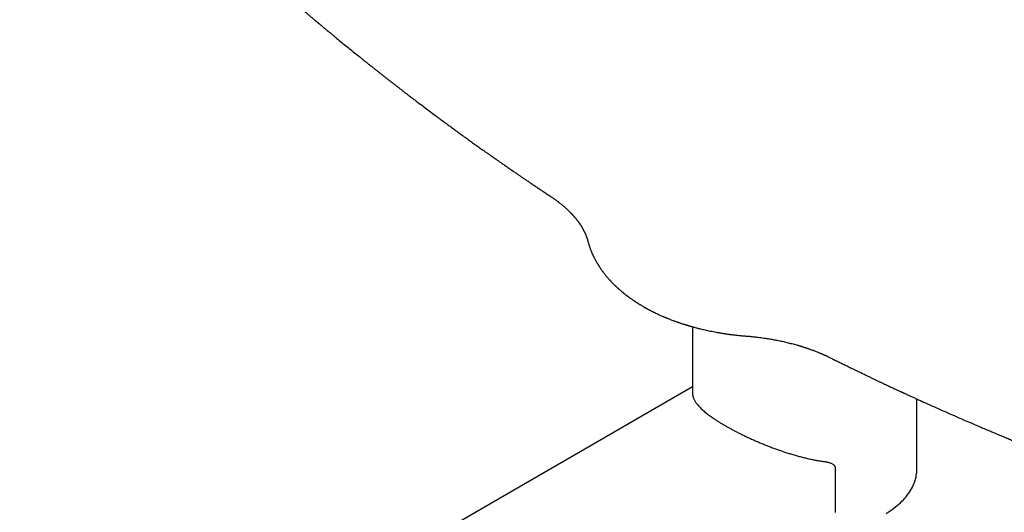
# Model space of a CAD drawing. Header units: millimetres. Extents: x 8 to 1221, y 12 to 660.
# Tile 17 of 24: x 974 to 1101, y 215 to 279. Entities that reach past the tile are written whole.
import ezdxf

# ---------------------------------------------------------------- set-up
doc = ezdxf.new("R2010")
doc.units = ezdxf.units.MM

msp = doc.modelspace()

# ---------------------------------------------------------------- linework, layer by layer
at = {"color": 7, "linetype": 'Continuous', "lineweight": 30}
for p, q in [((1054.44, 242.03), (1054.44, 242.03)), ((1060.76, 239.45), (1060.76, 230.84)), ((1060.76, 231.66), (854.64, 112.47)), ((1089.76, 221.06), (1089.76, 230.09)), ((1079.21, 221.17), (1079.21, 215.44))]:
    msp.add_line(p, q, dxfattribs=at)
at = {"color": 7, "linetype": 'Continuous', "lineweight": 30, "flags": 128}
msp.add_lwpolyline([(1085.78, 215.3), (1086.04, 215.46), (1086.29, 215.62), (1086.54, 215.79), (1086.77, 215.96), (1087, 216.14), (1087.22, 216.32), (1087.43, 216.5), (1087.63, 216.69), (1087.82, 216.88), (1088.01, 217.07), (1088.19, 217.26), (1088.35, 217.46), (1088.51, 217.66), (1088.66, 217.86), (1088.8, 218.06), (1088.93, 218.27), (1089.05, 218.47), (1089.17, 218.68), (1089.27, 218.89), (1089.36, 219.11), (1089.45, 219.32), (1089.52, 219.54), (1089.59, 219.75), (1089.64, 219.97), (1089.68, 220.19), (1089.72, 220.4), (1089.74, 220.62), (1089.76, 220.84), (1089.76, 221.06)], dxfattribs=at)
at = {"color": 7, "linetype": 'Continuous', "lineweight": 30}
for points, knots in [([(1007.45, 282.99), (1007.56, 282.89), (1007.78, 282.7), (1008.11, 282.41), (1008.44, 282.12), (1008.76, 281.85), (1009.07, 281.58), (1009.37, 281.32), (1009.66, 281.07), (1009.93, 280.84), (1010.19, 280.62), (1010.43, 280.41), (1010.66, 280.22), (1010.87, 280.04), (1011.06, 279.87), (1011.24, 279.72), (1011.41, 279.58), (1011.56, 279.45), (1011.7, 279.34), (1011.82, 279.23), (1011.93, 279.14), (1012.02, 279.06), (1012.1, 278.99), (1012.18, 278.93), (1012.24, 278.88), (1012.28, 278.84), (1012.32, 278.81), (1012.36, 278.78), (1012.39, 278.75), (1012.44, 278.71), (1012.49, 278.66), (1012.56, 278.61), (1012.64, 278.54), (1012.73, 278.47), (1012.82, 278.4), (1012.91, 278.32), (1013, 278.24), (1013.14, 278.13), (1013.33, 277.97), (1013.57, 277.76), (1013.83, 277.55), (1014.1, 277.33), (1014.38, 277.1), (1014.77, 276.77), (1015.28, 276.35), (1015.92, 275.83), (1016.58, 275.29), (1017.25, 274.75), (1017.83, 274.28), (1018.32, 273.89), (1018.71, 273.58), (1019.08, 273.28), (1019.44, 272.99), (1019.79, 272.72), (1020.13, 272.45), (1020.45, 272.19), (1020.77, 271.95), (1021.07, 271.71), (1021.37, 271.48), (1021.66, 271.25), (1021.93, 271.04), (1022.21, 270.82), (1022.48, 270.61), (1022.77, 270.39), (1023.08, 270.14), (1023.42, 269.88), (1023.79, 269.6), (1024.17, 269.31), (1024.57, 269.01), (1024.97, 268.7), (1025.47, 268.32), (1026.07, 267.87), (1026.75, 267.35), (1027.4, 266.87), (1028.01, 266.42), (1028.57, 266), (1029.14, 265.58), (1029.71, 265.16), (1030.29, 264.74), (1030.85, 264.33), (1031.41, 263.93), (1031.95, 263.54), (1032.47, 263.16), (1032.99, 262.79), (1033.4, 262.5), (1033.69, 262.29), (1033.88, 262.16), (1034.06, 262.03), (1034.23, 261.91), (1034.38, 261.81), (1034.52, 261.71), (1034.64, 261.62), (1034.74, 261.55), (1034.82, 261.5), (1034.87, 261.46), (1034.92, 261.43), (1034.96, 261.4), (1034.99, 261.38), (1035, 261.37), (1035.02, 261.36), (1035.05, 261.34), (1035.08, 261.32), (1035.12, 261.29), (1035.18, 261.25), (1035.25, 261.2), (1035.33, 261.14), (1035.43, 261.07), (1035.54, 260.99), (1035.68, 260.9), (1035.83, 260.79), (1035.99, 260.68), (1036.17, 260.55), (1036.37, 260.42), (1036.58, 260.27), (1036.8, 260.12), (1037.04, 259.95), (1037.3, 259.77), (1037.57, 259.58), (1037.86, 259.39), (1038.16, 259.18), (1038.48, 258.96), (1038.8, 258.74), (1039.15, 258.51), (1039.51, 258.26), (1039.89, 258), (1040.28, 257.74), (1040.7, 257.46), (1041.12, 257.17), (1041.57, 256.87), (1042.03, 256.57), (1042.34, 256.36), (1042.5, 256.25)], [0, 0, 0, 0, 0.009917, 0.020284, 0.030238, 0.039777, 0.048902, 0.058018, 0.066679, 0.074887, 0.082639, 0.089938, 0.096783, 0.103013, 0.108813, 0.114181, 0.11912, 0.123627, 0.127704, 0.13135, 0.134573, 0.137363, 0.139758, 0.141887, 0.14376, 0.145054, 0.14619, 0.147169, 0.148155, 0.149411, 0.151137, 0.153205, 0.155608, 0.158161, 0.160775, 0.163451, 0.166187, 0.168984, 0.175889, 0.18314, 0.190736, 0.198677, 0.206919, 0.21528, 0.233537, 0.252256, 0.271438, 0.291082, 0.311189, 0.322612, 0.33379, 0.34464, 0.355162, 0.365356, 0.375048, 0.384424, 0.393484, 0.402227, 0.410822, 0.419088, 0.427025, 0.434756, 0.44271, 0.450924, 0.459398, 0.469581, 0.480115, 0.491001, 0.502239, 0.513829, 0.525745, 0.544842, 0.564356, 0.584289, 0.599826, 0.615607, 0.631634, 0.647905, 0.664106, 0.679949, 0.695433, 0.710474, 0.72516, 0.739491, 0.753469, 0.75896, 0.764285, 0.769264, 0.773893, 0.778173, 0.781852, 0.785227, 0.788298, 0.789964, 0.791526, 0.792936, 0.794039, 0.794722, 0.795173, 0.795587, 0.796231, 0.797105, 0.79821, 0.799809, 0.801728, 0.803968, 0.806528, 0.809826, 0.813539, 0.817665, 0.822205, 0.827159, 0.832527, 0.838309, 0.844506, 0.85114, 0.858191, 0.86566, 0.873546, 0.881848, 0.890409, 0.899372, 0.908738, 0.918507, 0.92889, 0.939693, 0.950915, 0.962556, 0.974618, 0.987099, 1, 1, 1, 1]), ([(1042.5, 256.25), (1042.55, 256.22), (1042.64, 256.16), (1042.77, 256.07), (1042.89, 255.99), (1042.99, 255.92), (1043.07, 255.86), (1043.16, 255.8), (1043.24, 255.74), (1043.34, 255.66), (1043.44, 255.58), (1043.56, 255.49), (1043.67, 255.41), (1043.79, 255.31), (1043.91, 255.21), (1044.04, 255.1), (1044.18, 254.98), (1044.31, 254.86), (1044.44, 254.75), (1044.55, 254.65), (1044.65, 254.55), (1044.75, 254.45), (1044.86, 254.35), (1044.94, 254.26), (1045.01, 254.2), (1045.05, 254.15), (1045.09, 254.11), (1045.12, 254.08), (1045.15, 254.05), (1045.18, 254.02), (1045.21, 253.98), (1045.26, 253.93), (1045.3, 253.88), (1045.35, 253.83), (1045.4, 253.77), (1045.44, 253.72), (1045.48, 253.67), (1045.53, 253.62), (1045.59, 253.55), (1045.65, 253.48), (1045.71, 253.4), (1045.77, 253.33), (1045.82, 253.26), (1045.87, 253.19), (1045.92, 253.13), (1045.96, 253.08), (1045.99, 253.04), (1046.01, 253.01), (1046.03, 252.98), (1046.06, 252.94), (1046.09, 252.9), (1046.12, 252.85), (1046.16, 252.79), (1046.21, 252.72), (1046.25, 252.66), (1046.29, 252.59), (1046.33, 252.54), (1046.36, 252.49), (1046.39, 252.44), (1046.43, 252.38), (1046.46, 252.33), (1046.49, 252.27), (1046.53, 252.2), (1046.58, 252.12), (1046.62, 252.04), (1046.67, 251.95), (1046.71, 251.87), (1046.75, 251.79), (1046.79, 251.72), (1046.81, 251.66), (1046.84, 251.62), (1046.86, 251.57), (1046.88, 251.53), (1046.89, 251.49), (1046.91, 251.45), (1046.93, 251.4), (1046.96, 251.34), (1046.99, 251.26), (1047.02, 251.18), (1047.05, 251.1), (1047.08, 251.02), (1047.11, 250.94), (1047.14, 250.86), (1047.15, 250.8), (1047.17, 250.76), (1047.18, 250.73), (1047.18, 250.71), (1047.19, 250.68), (1047.2, 250.65), (1047.21, 250.61), (1047.22, 250.56), (1047.23, 250.52), (1047.24, 250.5)], [0, 0, 0, 0, 0.018672, 0.035467, 0.050389, 0.06344, 0.074909, 0.086152, 0.097345, 0.108487, 0.12585, 0.142357, 0.157779, 0.172831, 0.192065, 0.212532, 0.233589, 0.254953, 0.274721, 0.292748, 0.308731, 0.326099, 0.344164, 0.362434, 0.370694, 0.378373, 0.385105, 0.390891, 0.395769, 0.401122, 0.407643, 0.415331, 0.424187, 0.433967, 0.443335, 0.452088, 0.460228, 0.467753, 0.480273, 0.4933, 0.507339, 0.51822, 0.530243, 0.5421, 0.55235, 0.560995, 0.56695, 0.572682, 0.578197, 0.583494, 0.589293, 0.598356, 0.609432, 0.621379, 0.632398, 0.642926, 0.652419, 0.66099, 0.669671, 0.677717, 0.686843, 0.697196, 0.708896, 0.722046, 0.735775, 0.750858, 0.766103, 0.779585, 0.791282, 0.800374, 0.808504, 0.816019, 0.822919, 0.829203, 0.835378, 0.843025, 0.85579, 0.869629, 0.883899, 0.896909, 0.909559, 0.923639, 0.938115, 0.950795, 0.955281, 0.959655, 0.963959, 0.968192, 0.973144, 0.980088, 0.98904, 1, 1, 1, 1]), ([(1047.24, 250.5), (1047.25, 250.47), (1047.26, 250.41), (1047.29, 250.33), (1047.31, 250.26), (1047.32, 250.21), (1047.33, 250.16), (1047.35, 250.11), (1047.37, 250.04), (1047.41, 249.92), (1047.46, 249.77), (1047.52, 249.6), (1047.58, 249.45), (1047.63, 249.3), (1047.69, 249.16), (1047.74, 249.03), (1047.79, 248.91), (1047.84, 248.82), (1047.87, 248.74), (1047.91, 248.66), (1047.95, 248.58), (1047.99, 248.49), (1048.04, 248.4), (1048.09, 248.3), (1048.15, 248.19), (1048.21, 248.07), (1048.27, 247.96), (1048.33, 247.86), (1048.39, 247.76), (1048.44, 247.67), (1048.49, 247.59), (1048.53, 247.52), (1048.57, 247.45), (1048.61, 247.39), (1048.64, 247.34), (1048.68, 247.28), (1048.71, 247.23), (1048.75, 247.17), (1048.8, 247.09), (1048.87, 247), (1048.93, 246.91), (1048.99, 246.82), (1049.07, 246.71), (1049.15, 246.6), (1049.24, 246.47), (1049.34, 246.35), (1049.43, 246.24), (1049.52, 246.13), (1049.61, 246.02), (1049.69, 245.91), (1049.78, 245.81), (1049.87, 245.71), (1049.95, 245.62), (1050.02, 245.53), (1050.09, 245.47), (1050.14, 245.41), (1050.18, 245.36), (1050.23, 245.31), (1050.3, 245.24), (1050.38, 245.15), (1050.48, 245.05), (1050.59, 244.94), (1050.69, 244.84), (1050.78, 244.76), (1050.85, 244.68), (1050.93, 244.61), (1051.01, 244.54), (1051.08, 244.48), (1051.14, 244.42), (1051.19, 244.37), (1051.26, 244.31), (1051.33, 244.25), (1051.43, 244.16), (1051.54, 244.07), (1051.64, 243.98), (1051.74, 243.9), (1051.82, 243.83), (1051.9, 243.77), (1051.99, 243.7), (1052.06, 243.64), (1052.11, 243.6), (1052.15, 243.57), (1052.17, 243.55), (1052.2, 243.53), (1052.23, 243.51), (1052.27, 243.48), (1052.32, 243.44), (1052.42, 243.36), (1052.55, 243.27), (1052.71, 243.15), (1052.86, 243.05), (1052.99, 242.95), (1053.09, 242.88), (1053.17, 242.83), (1053.23, 242.79), (1053.29, 242.75), (1053.34, 242.72), (1053.38, 242.69), (1053.43, 242.66), (1053.47, 242.63), (1053.52, 242.59), (1053.58, 242.56), (1053.64, 242.52), (1053.72, 242.47), (1053.82, 242.41), (1053.93, 242.34), (1054.05, 242.26), (1054.19, 242.18), (1054.32, 242.1), (1054.41, 242.05), (1054.44, 242.03)], [0, 0, 0, 0, 0.0096119, 0.0177749, 0.0244903, 0.0297588, 0.0336772, 0.0373329, 0.0461189, 0.0552289, 0.0727486, 0.0916555, 0.1058295, 0.1203291, 0.1349585, 0.1489285, 0.1619911, 0.1704694, 0.1782202, 0.1861243, 0.1945188, 0.2034447, 0.2134286, 0.2246296, 0.2359347, 0.2478415, 0.260071, 0.2715701, 0.2821482, 0.2918063, 0.3001679, 0.3078002, 0.3148891, 0.321438, 0.3274472, 0.3329171, 0.3381726, 0.3444843, 0.354073, 0.3642543, 0.3743367, 0.3844386, 0.3949478, 0.4089866, 0.423203, 0.4369177, 0.4501259, 0.4627995, 0.4749559, 0.4878402, 0.4990846, 0.5110203, 0.5222861, 0.5326364, 0.5400677, 0.5465846, 0.5521482, 0.5574779, 0.5665176, 0.5772491, 0.5896712, 0.6031265, 0.6169284, 0.6257304, 0.6346677, 0.6437402, 0.6528933, 0.6612359, 0.6684547, 0.6745502, 0.6798309, 0.6892357, 0.7002859, 0.7127242, 0.7260739, 0.7345838, 0.7434227, 0.7525905, 0.7617319, 0.7694329, 0.7755478, 0.7787724, 0.7812781, 0.7833059, 0.786326, 0.790587, 0.7960887, 0.8028307, 0.8205829, 0.8366874, 0.851144, 0.8639539, 0.8751835, 0.8815262, 0.8873617, 0.89269, 0.8975112, 0.9018269, 0.9060222, 0.9104009, 0.9152045, 0.9199514, 0.9260676, 0.9335529, 0.942407, 0.9526297, 0.9640017, 0.9766933, 0.9907043, 1, 1, 1, 1]), ([(1054.44, 242.03), (1054.47, 242.02), (1054.53, 241.98), (1054.63, 241.92), (1054.73, 241.86), (1054.82, 241.82), (1054.89, 241.78), (1054.94, 241.75), (1055, 241.72), (1055.05, 241.69), (1055.11, 241.66), (1055.17, 241.63), (1055.25, 241.59), (1055.35, 241.53), (1055.49, 241.47), (1055.66, 241.38), (1055.87, 241.27), (1056.11, 241.16), (1056.33, 241.06), (1056.54, 240.96), (1056.74, 240.87), (1056.89, 240.81), (1057, 240.76), (1057.06, 240.73), (1057.12, 240.71), (1057.15, 240.69), (1057.19, 240.68), (1057.22, 240.67), (1057.27, 240.64), (1057.34, 240.62), (1057.42, 240.58), (1057.52, 240.54), (1057.63, 240.5), (1057.75, 240.45), (1057.91, 240.39), (1058.1, 240.31), (1058.32, 240.23), (1058.51, 240.16), (1058.68, 240.1), (1058.83, 240.05), (1058.97, 240), (1059.11, 239.95), (1059.27, 239.9), (1059.41, 239.85), (1059.53, 239.81), (1059.63, 239.78), (1059.74, 239.75), (1059.85, 239.72), (1059.95, 239.68), (1060.05, 239.65), (1060.13, 239.63), (1060.21, 239.61), (1060.26, 239.59), (1060.3, 239.58), (1060.36, 239.56), (1060.43, 239.54), (1060.53, 239.51), (1060.64, 239.48), (1060.78, 239.44), (1060.94, 239.4), (1061.12, 239.35), (1061.32, 239.29), (1061.55, 239.24), (1061.8, 239.17), (1062.08, 239.11), (1062.38, 239.04), (1062.71, 238.97), (1063.06, 238.89), (1063.43, 238.82), (1063.83, 238.74), (1064.26, 238.66), (1064.7, 238.59), (1065.15, 238.52), (1065.61, 238.46), (1066.09, 238.4), (1066.6, 238.34), (1067.13, 238.29), (1067.49, 238.26), (1067.67, 238.24)], [0, 0, 0, 0, 0.006701, 0.017841, 0.027221, 0.034845, 0.040712, 0.045726, 0.05034, 0.055077, 0.059944, 0.065227, 0.07109, 0.081472, 0.093281, 0.105948, 0.127518, 0.147639, 0.166313, 0.18371, 0.20023, 0.21589, 0.221808, 0.227311, 0.231598, 0.23462, 0.23666, 0.239427, 0.243598, 0.248973, 0.255551, 0.263332, 0.272314, 0.282498, 0.293028, 0.31127, 0.32814, 0.343637, 0.356315, 0.367902, 0.378484, 0.389517, 0.401517, 0.414484, 0.421913, 0.429627, 0.437623, 0.445904, 0.453991, 0.461022, 0.467928, 0.473344, 0.477267, 0.479706, 0.483761, 0.489306, 0.496339, 0.504862, 0.515093, 0.526896, 0.54034, 0.555432, 0.57217, 0.590555, 0.610587, 0.632264, 0.655587, 0.680556, 0.707171, 0.735432, 0.76534, 0.796896, 0.82727, 0.859032, 0.892183, 0.926725, 0.962663, 1, 1, 1, 1]), ([(1067.67, 238.24), (1067.83, 238.23), (1068.13, 238.21), (1068.58, 238.16), (1069.01, 238.11), (1069.42, 238.06), (1069.81, 238.01), (1070.18, 237.96), (1070.52, 237.91), (1070.84, 237.85), (1071.14, 237.8), (1071.43, 237.75), (1071.83, 237.67), (1072.35, 237.56), (1072.98, 237.42), (1073.6, 237.26), (1074.07, 237.13), (1074.38, 237.05), (1074.52, 237), (1074.65, 236.96), (1074.77, 236.93), (1074.87, 236.9), (1074.94, 236.87), (1075, 236.86), (1075.05, 236.84), (1075.08, 236.83), (1075.12, 236.82), (1075.17, 236.8), (1075.24, 236.78), (1075.33, 236.75), (1075.44, 236.72), (1075.56, 236.67), (1075.7, 236.63), (1075.85, 236.57), (1076.03, 236.51), (1076.23, 236.44), (1076.44, 236.36), (1076.64, 236.28), (1076.84, 236.21), (1077.03, 236.13), (1077.19, 236.06), (1077.34, 236), (1077.48, 235.94), (1077.57, 235.9), (1077.63, 235.87), (1077.67, 235.86), (1077.7, 235.85), (1077.73, 235.83), (1077.76, 235.82), (1077.79, 235.8), (1077.84, 235.78), (1077.91, 235.75), (1077.99, 235.71), (1078.11, 235.66), (1078.24, 235.6), (1078.39, 235.52), (1078.49, 235.47), (1078.55, 235.44)], [0, 0, 0, 0, 0.038198, 0.075037, 0.110516, 0.144635, 0.177394, 0.208792, 0.237149, 0.264295, 0.290228, 0.314962, 0.339329, 0.394186, 0.449685, 0.505822, 0.562589, 0.57763, 0.59138, 0.603619, 0.614347, 0.623566, 0.631274, 0.636272, 0.640337, 0.643471, 0.646106, 0.650821, 0.657908, 0.666698, 0.677095, 0.6891, 0.702712, 0.717796, 0.732784, 0.75524, 0.776358, 0.796138, 0.816992, 0.83612, 0.853525, 0.869246, 0.883298, 0.895681, 0.899402, 0.902942, 0.906299, 0.909475, 0.91247, 0.916059, 0.921058, 0.927467, 0.937523, 0.949805, 0.964313, 0.981045, 1, 1, 1, 1]), ([(1078.55, 235.44), (1078.74, 235.35), (1079.11, 235.16), (1079.67, 234.89), (1080.2, 234.63), (1080.72, 234.37), (1081.22, 234.13), (1081.7, 233.89), (1082.16, 233.67), (1082.6, 233.46), (1083.03, 233.25), (1083.44, 233.05), (1083.84, 232.86), (1084.22, 232.68), (1084.59, 232.5), (1084.93, 232.34), (1085.26, 232.18), (1085.57, 232.04), (1085.87, 231.9), (1086.14, 231.77), (1086.4, 231.65), (1086.64, 231.53), (1086.86, 231.43), (1087.07, 231.34), (1087.25, 231.25), (1087.41, 231.18), (1087.54, 231.11), (1087.66, 231.06), (1087.77, 231.01), (1087.85, 230.97), (1087.92, 230.94), (1087.97, 230.92), (1088, 230.9), (1088.04, 230.88), (1088.09, 230.86), (1088.15, 230.83), (1088.23, 230.8), (1088.33, 230.75), (1088.46, 230.69), (1088.61, 230.62), (1088.77, 230.55), (1088.95, 230.47), (1089.15, 230.38), (1089.36, 230.28), (1089.58, 230.18), (1089.82, 230.07), (1090.08, 229.95), (1090.34, 229.83), (1090.61, 229.71), (1091.14, 229.47), (1091.95, 229.11), (1093.02, 228.63), (1094.1, 228.15), (1095.17, 227.68), (1096.22, 227.23), (1097.15, 226.83), (1097.95, 226.49), (1098.62, 226.2), (1099.29, 225.92), (1099.94, 225.64), (1100.59, 225.37), (1101.23, 225.11), (1101.84, 224.86), (1102.43, 224.61), (1103, 224.38), (1103.54, 224.16), (1104.04, 223.96), (1104.48, 223.78), (1104.88, 223.62), (1105.28, 223.46), (1105.7, 223.29), (1106.15, 223.11), (1106.63, 222.92), (1107.15, 222.72), (1107.68, 222.51), (1108.23, 222.29), (1108.8, 222.07), (1109.39, 221.84), (1109.98, 221.61), (1110.9, 221.26), (1112.13, 220.8), (1113.31, 220.36), (1114.11, 220.06), (1114.52, 219.9), (1114.94, 219.75), (1115.35, 219.6), (1115.75, 219.45), (1116.13, 219.31), (1116.49, 219.18), (1116.83, 219.06), (1117.15, 218.95), (1117.42, 218.85), (1117.64, 218.77), (1117.82, 218.71), (1117.99, 218.64), (1118.16, 218.58), (1118.31, 218.53), (1118.44, 218.48), (1118.55, 218.44), (1118.63, 218.41), (1118.69, 218.4), (1118.72, 218.38), (1118.76, 218.37), (1118.8, 218.35), (1118.87, 218.33), (1118.94, 218.3), (1119.04, 218.27), (1119.16, 218.23), (1119.31, 218.17), (1119.48, 218.12), (1119.66, 218.05), (1119.87, 217.98), (1120.1, 217.9), (1120.35, 217.81), (1120.62, 217.71), (1120.91, 217.61), (1121.22, 217.51), (1121.55, 217.39), (1121.77, 217.31), (1121.89, 217.27)], [0, 0, 0, 0, 0.0136706, 0.0269175, 0.0397407, 0.0521405, 0.064117, 0.0754676, 0.08641, 0.0969444, 0.1070708, 0.1169833, 0.1264712, 0.1355345, 0.1441732, 0.1523875, 0.1601774, 0.167543, 0.1744842, 0.1810012, 0.1870939, 0.1927624, 0.1980068, 0.2028271, 0.2072193, 0.2108409, 0.214069, 0.2169036, 0.2193447, 0.2213923, 0.2230466, 0.2239854, 0.2247389, 0.2256167, 0.2267442, 0.2281213, 0.2296959, 0.2324187, 0.235444, 0.2387716, 0.2426726, 0.2469207, 0.251516, 0.2564584, 0.2617479, 0.2673846, 0.2733683, 0.2796701, 0.2860227, 0.2923608, 0.317121, 0.3424661, 0.3675743, 0.3924455, 0.4170684, 0.4413291, 0.4570027, 0.4725091, 0.4878482, 0.5030203, 0.5180252, 0.5328214, 0.5467718, 0.5602614, 0.5732901, 0.585858, 0.5979651, 0.6071546, 0.6161293, 0.6253425, 0.6348756, 0.6447287, 0.6561033, 0.6678766, 0.6800486, 0.6926194, 0.705589, 0.7189521, 0.7324929, 0.7460992, 0.7810293, 0.8163849, 0.8257151, 0.8350745, 0.8444633, 0.8538224, 0.8628462, 0.8714906, 0.8793883, 0.8869403, 0.8941467, 0.9010073, 0.9051427, 0.9091415, 0.9130037, 0.9167293, 0.9202159, 0.9231153, 0.9256185, 0.9277257, 0.9285076, 0.9292166, 0.929953, 0.9310053, 0.9323915, 0.9341116, 0.9361657, 0.9389843, 0.9422575, 0.9459854, 0.9501679, 0.954805, 0.9598969, 0.9654436, 0.9714451, 0.9779014, 0.9848126, 0.9921788, 1, 1, 1, 1]), ([(1060.76, 230.86), (1060.77, 230.8), (1060.77, 230.66), (1060.81, 230.46), (1060.86, 230.28), (1060.92, 230.13), (1060.98, 230.01), (1061.06, 229.86), (1061.16, 229.69), (1061.29, 229.51), (1061.43, 229.33), (1061.6, 229.14), (1061.79, 228.95), (1061.99, 228.75), (1062.21, 228.56), (1062.44, 228.36), (1062.69, 228.16), (1062.94, 227.97), (1063.21, 227.78), (1063.49, 227.59), (1063.78, 227.39), (1064.09, 227.19), (1064.41, 226.99), (1064.73, 226.8), (1065.05, 226.61), (1065.39, 226.42), (1065.75, 226.22), (1066.14, 226.01), (1066.56, 225.8), (1067, 225.58), (1067.44, 225.36), (1067.9, 225.14), (1068.38, 224.92), (1068.86, 224.71), (1069.35, 224.5), (1069.84, 224.29), (1070.34, 224.09), (1070.85, 223.89), (1071.36, 223.7), (1071.88, 223.51), (1072.41, 223.33), (1072.94, 223.15), (1073.47, 222.99), (1074.01, 222.83), (1074.54, 222.68), (1075.08, 222.54), (1075.62, 222.41), (1076.17, 222.29), (1076.71, 222.18), (1077.25, 222.09), (1077.61, 222.04), (1077.8, 222.01)], [0, 0, 0, 0, 0.023044, 0.048347, 0.073638, 0.086421, 0.099204, 0.11842, 0.137642, 0.156859, 0.177501, 0.198143, 0.219157, 0.24017, 0.260359, 0.280555, 0.300743, 0.319707, 0.338671, 0.357877, 0.377097, 0.396317, 0.415522, 0.433345, 0.451179, 0.469013, 0.486835, 0.507562, 0.528307, 0.549053, 0.56978, 0.590942, 0.612121, 0.633301, 0.654464, 0.675618, 0.696787, 0.717958, 0.739113, 0.760599, 0.782093, 0.80358, 0.825253, 0.846799, 0.868512, 0.890233, 0.911946, 0.933914, 0.955889, 0.977856, 1, 1, 1, 1]), ([(1077.8, 222.01), (1077.86, 222), (1078, 221.98), (1078.2, 221.94), (1078.4, 221.88), (1078.59, 221.82), (1078.75, 221.75), (1078.89, 221.66), (1079, 221.59), (1079.08, 221.51), (1079.13, 221.43), (1079.18, 221.35), (1079.2, 221.26), (1079.21, 221.2), (1079.21, 221.17)], [0, 0, 0, 0, 0.108068, 0.216662, 0.325224, 0.433407, 0.54113, 0.62856, 0.715905, 0.77493, 0.834108, 0.892962, 0.946493, 1, 1, 1, 1])]:
    msp.add_open_spline(points, degree=3, knots=knots, dxfattribs=at)

doc.saveas('drawing.dxf')
